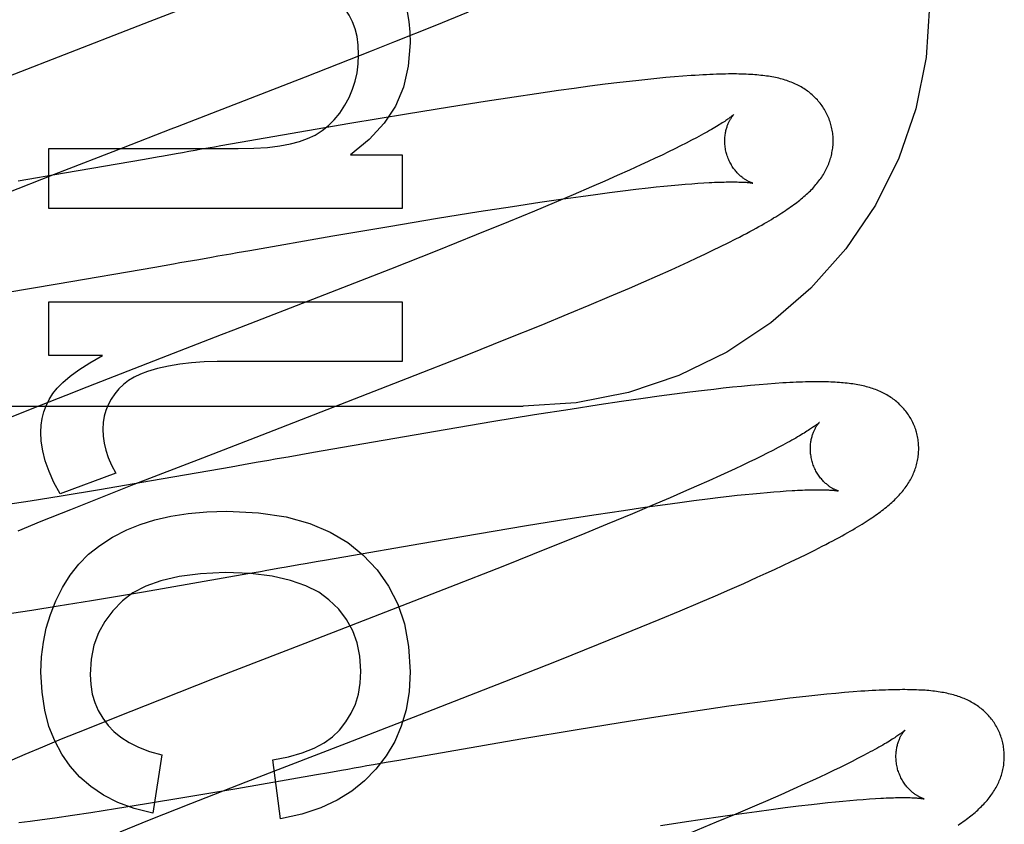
# Model space of a CAD drawing. Header units: inches. Extents: x 0 to 184, y 0 to 119.
# Tile 39 of 115: x 85.695 to 85.877, y 44.22 to 44.368. Entities that reach past the tile are written whole.
import ezdxf

# ---------------------------------------------------------------- set-up
doc = ezdxf.new("R2010")
doc.units = ezdxf.units.IN
doc.header["$LTSCALE"] = 10.121375
doc.header["$MEASUREMENT"] = 0
doc.linetypes.add('HIDDEN', pattern=[0.2, 0.1, -0.1])
doc.layers.add('DEFAULT_2', color=8, linetype='HIDDEN')

msp = doc.modelspace()

# ---------------------------------------------------------------- linework, layer by layer
at = {"layer": 'DEFAULT_2', "color": 8, "linetype": 'HIDDEN'}
for p, q in [((85.80079, 47.76579), (85.80079, 42.26528)), ((85.77207, 44.36719), (85.77822, 44.36969)), ((85.76466, 44.36421), (85.77207, 44.36719)), ((85.76032, 44.36249), (85.76466, 44.36421)), ((85.74814, 44.3577), (85.76032, 44.36249)), ((85.80791, 44.35687), (85.80615, 44.35666)), ((85.80964, 44.35706), (85.80791, 44.35687)), ((85.81133, 44.35724), (85.80964, 44.35706)), ((85.81299, 44.35741), (85.81133, 44.35724)), ((85.81462, 44.35757), (85.81299, 44.35741)), ((85.81623, 44.35771), (85.81462, 44.35757)), ((85.81781, 44.35784), (85.81623, 44.35771)), ((85.79482, 44.35518), (85.79079, 44.3546)), ((85.79776, 44.35559), (85.79482, 44.35518)), ((85.80063, 44.35597), (85.79776, 44.35559)), ((85.80343, 44.35633), (85.80063, 44.35597)), ((85.80615, 44.35666), (85.80343, 44.35633)), ((85.78131, 44.35317), (85.77471, 44.35213)), ((85.78664, 44.35399), (85.78131, 44.35317)), ((85.79079, 44.3546), (85.78664, 44.35399)), ((85.77471, 44.35213), (85.76678, 44.35083)), ((85.76678, 44.35083), (85.75631, 44.34908)), ((85.75631, 44.34908), (85.73612, 44.34559)), ((85.81938, 44.346), (85.8184, 44.34549)), ((85.8203, 44.34648), (85.81938, 44.346)), ((85.70081, 44.34447), (85.73574, 44.34447)), ((85.70081, 44.33342), (85.70081, 44.34447)), ((85.70183, 44.33974), (85.71457, 44.34469)), ((85.73612, 44.34559), (85.73255, 44.34496)), ((85.81628, 44.34442), (85.81513, 44.34386)), ((85.81737, 44.34497), (85.81628, 44.34442)), ((85.8184, 44.34549), (85.81737, 44.34497)), ((85.71843, 44.34249), (85.70371, 44.33993)), ((85.72076, 44.3429), (85.71843, 44.34249)), ((85.75643, 44.3433), (85.76601, 44.3433)), ((85.76601, 44.3433), (85.76601, 44.33342)), ((85.81269, 44.34269), (85.81138, 44.34208)), ((85.81394, 44.34328), (85.81269, 44.34269)), ((85.81513, 44.34386), (85.81394, 44.34328)), ((85.80791, 44.34048), (85.80569, 44.33949)), ((85.81003, 44.34145), (85.80791, 44.34048)), ((85.81138, 44.34208), (85.81003, 44.34145)), ((85.69283, 44.3362), (85.70183, 44.33974)), ((85.70371, 44.33993), (85.69512, 44.33847)), ((85.80569, 44.33949), (85.80337, 44.33846)), ((85.80094, 44.3374), (85.79757, 44.33595)), ((85.80337, 44.33846), (85.80094, 44.3374)), ((85.80673, 44.33668), (85.80912, 44.33697)), ((85.80912, 44.33697), (85.81141, 44.33723)), ((85.81141, 44.33723), (85.81287, 44.33739)), ((85.81287, 44.33739), (85.81429, 44.33754)), ((85.81429, 44.33754), (85.81565, 44.33767)), ((85.81565, 44.33767), (85.81696, 44.33779)), ((85.81696, 44.33779), (85.81821, 44.3379)), ((85.81821, 44.3379), (85.81942, 44.33799)), ((85.81942, 44.33799), (85.82056, 44.33808)), ((85.82056, 44.33808), (85.82164, 44.33815)), ((85.79139, 44.33457), (85.79525, 44.33514)), ((85.79757, 44.33595), (85.79405, 44.33446)), ((85.79525, 44.33514), (85.79896, 44.33566)), ((85.79896, 44.33566), (85.80164, 44.33603)), ((85.80164, 44.33603), (85.80423, 44.33637)), ((85.80423, 44.33637), (85.80673, 44.33668)), ((85.76601, 44.33342), (85.70081, 44.33342)), ((85.78013, 44.33284), (85.78638, 44.33382)), ((85.78638, 44.33382), (85.79139, 44.33457)), ((85.79405, 44.33446), (85.79038, 44.33293)), ((85.76356, 44.33012), (85.77254, 44.33161)), ((85.77254, 44.33161), (85.78013, 44.33284)), ((85.79038, 44.33293), (85.78561, 44.33096)), ((85.75317, 44.32835), (85.76356, 44.33012)), ((85.78561, 44.33096), (85.77965, 44.32854)), ((85.7379, 44.32569), (85.75317, 44.32835)), ((85.77965, 44.32854), (85.7724, 44.32564)), ((85.82614, 44.3271), (85.82753, 44.3278)), ((85.82331, 44.32571), (85.82474, 44.3264)), ((85.82474, 44.3264), (85.82614, 44.3271)), ((85.73084, 44.32446), (85.73201, 44.32466)), ((85.73554, 44.32528), (85.7379, 44.32569)), ((85.81882, 44.32358), (85.82036, 44.3243)), ((85.82036, 44.3243), (85.82186, 44.32501)), ((85.82186, 44.32501), (85.82331, 44.32571)), ((85.70236, 44.31951), (85.72035, 44.32262)), ((85.72035, 44.32262), (85.72383, 44.32323)), ((85.81562, 44.32212), (85.81724, 44.32286)), ((85.81724, 44.32286), (85.81882, 44.32358)), ((85.76273, 44.32182), (85.75167, 44.31749)), ((85.81056, 44.31988), (85.81313, 44.32101)), ((85.81313, 44.32101), (85.81562, 44.32212)), ((85.69289, 44.31792), (85.70236, 44.31951)), ((85.80427, 44.31717), (85.80791, 44.31873)), ((85.80791, 44.31873), (85.81056, 44.31988)), ((85.8005, 44.31558), (85.80427, 44.31717)), ((85.70081, 44.31623), (85.76601, 44.31623)), ((85.70081, 44.30628), (85.70081, 44.31623)), ((85.76601, 44.31623), (85.76601, 44.30518)), ((85.79662, 44.31397), (85.8005, 44.31558)), ((85.79162, 44.31192), (85.79662, 44.31397)), ((85.78542, 44.30941), (85.79162, 44.31192)), ((85.73261, 44.31011), (85.72265, 44.30626)), ((85.77797, 44.30643), (85.78542, 44.30941)), ((85.71069, 44.30628), (85.70081, 44.30628)), ((85.72265, 44.30626), (85.70668, 44.30004)), ((85.767, 44.30211), (85.77797, 44.30643)), ((85.76601, 44.30518), (85.73187, 44.30518)), ((85.82694, 44.30043), (85.82524, 44.30025)), ((85.82861, 44.3006), (85.82694, 44.30043)), ((85.83026, 44.30076), (85.82861, 44.3006)), ((85.83185, 44.3009), (85.83026, 44.30076)), ((85.83338, 44.30103), (85.83185, 44.3009)), ((85.83484, 44.30114), (85.83338, 44.30103)), ((85.81341, 44.29878), (85.81048, 44.29837)), ((85.81627, 44.29916), (85.81341, 44.29878)), ((85.81906, 44.29952), (85.81627, 44.29916)), ((85.82176, 44.29985), (85.81906, 44.29952)), ((85.82352, 44.30006), (85.82176, 44.29985)), ((85.82524, 44.30025), (85.82352, 44.30006)), ((85.31329, 44.29695), (85.78829, 44.29695)), ((85.80233, 44.29718), (85.79701, 44.29637)), ((85.80646, 44.2978), (85.80233, 44.29718)), ((85.81048, 44.29837), (85.80646, 44.2978)), ((85.69768, 44.29648), (85.692, 44.2942)), ((85.79044, 44.29533), (85.78255, 44.29404)), ((85.79701, 44.29637), (85.79044, 44.29533)), ((85.78255, 44.29404), (85.77213, 44.29229)), ((85.77213, 44.29229), (85.75321, 44.28902)), ((85.83625, 44.28977), (85.83535, 44.2893)), ((85.74729, 44.28799), (85.74493, 44.28757)), ((85.74966, 44.2884), (85.74729, 44.28799)), ((85.75321, 44.28902), (85.74966, 44.2884)), ((85.83229, 44.28774), (85.83116, 44.28718)), ((85.83336, 44.28828), (85.83229, 44.28774)), ((85.83438, 44.2888), (85.83336, 44.28828)), ((85.83535, 44.2893), (85.83438, 44.2888)), ((85.71657, 44.28254), (85.72919, 44.28745)), ((85.73674, 44.28614), (85.73442, 44.28573)), ((85.73906, 44.28655), (85.73674, 44.28614)), ((85.82874, 44.28602), (85.82745, 44.28542)), ((85.82997, 44.28661), (85.82874, 44.28602)), ((85.83116, 44.28718), (85.82997, 44.28661)), ((85.71315, 44.28461), (85.70289, 44.2808)), ((85.73442, 44.28573), (85.71975, 44.28318)), ((85.82473, 44.28416), (85.82256, 44.28318)), ((85.82611, 44.28479), (85.82473, 44.28416)), ((85.82745, 44.28542), (85.82611, 44.28479)), ((85.71975, 44.28318), (85.71014, 44.28155)), ((85.71255, 44.28096), (85.71657, 44.28254)), ((85.82256, 44.28318), (85.82029, 44.28217)), ((85.71014, 44.28155), (85.70307, 44.28037)), ((85.70484, 44.27791), (85.71255, 44.28096)), ((85.81792, 44.28113), (85.81546, 44.28006)), ((85.82029, 44.28217), (85.81792, 44.28113)), ((85.82631, 44.28034), (85.82781, 44.28051)), ((85.82781, 44.28051), (85.82927, 44.28066)), ((85.82927, 44.28066), (85.83067, 44.2808)), ((85.83067, 44.2808), (85.83202, 44.28093)), ((85.83202, 44.28093), (85.83332, 44.28105)), ((85.83332, 44.28105), (85.83456, 44.28115)), ((85.83456, 44.28115), (85.83574, 44.28124)), ((85.83574, 44.28124), (85.83686, 44.28132)), ((85.69734, 44.27945), (85.69282, 44.27874)), ((85.70307, 44.28037), (85.69734, 44.27945)), ((85.81074, 44.2783), (85.81449, 44.27883)), ((85.81546, 44.28006), (85.81204, 44.2786)), ((85.81449, 44.27883), (85.8172, 44.2792)), ((85.8172, 44.2792), (85.81982, 44.27955)), ((85.81982, 44.27955), (85.82234, 44.27987)), ((85.82234, 44.27987), (85.82476, 44.28016)), ((85.82476, 44.28016), (85.82631, 44.28034)), ((85.6994, 44.27572), (85.70484, 44.27791)), ((85.79654, 44.27615), (85.80178, 44.27697)), ((85.80178, 44.27697), (85.80684, 44.27773)), ((85.80847, 44.2771), (85.80382, 44.27517)), ((85.80684, 44.27773), (85.81074, 44.2783)), ((85.81204, 44.2786), (85.80847, 44.2771)), ((85.69511, 44.27398), (85.6994, 44.27572)), ((85.78891, 44.27492), (85.79654, 44.27615)), ((85.80382, 44.27517), (85.79897, 44.27318)), ((85.76943, 44.27164), (85.77988, 44.27342)), ((85.77988, 44.27342), (85.78891, 44.27492)), ((85.79897, 44.27318), (85.79293, 44.27074)), ((85.75524, 44.26917), (85.76943, 44.27164)), ((85.79293, 44.27074), (85.78455, 44.2674)), ((85.83923, 44.26897), (85.84068, 44.26968)), ((85.84068, 44.26968), (85.84211, 44.2704)), ((85.84211, 44.2704), (85.8435, 44.2711)), ((85.75168, 44.26855), (85.75524, 44.26917)), ((85.83625, 44.26756), (85.83775, 44.26827)), ((85.83775, 44.26827), (85.83923, 44.26897)), ((85.71824, 44.26273), (85.73753, 44.26607)), ((85.73753, 44.26607), (85.73987, 44.26648)), ((85.7434, 44.2671), (85.74458, 44.2673)), ((85.78455, 44.2674), (85.77479, 44.26356)), ((85.83152, 44.26538), (85.83314, 44.26612)), ((85.83314, 44.26612), (85.83472, 44.26684)), ((85.83472, 44.26684), (85.83625, 44.26756)), ((85.82643, 44.26312), (85.82901, 44.26426)), ((85.82901, 44.26426), (85.83152, 44.26538)), ((85.70864, 44.26112), (85.71824, 44.26273)), ((85.77479, 44.26356), (85.76815, 44.26097)), ((85.82378, 44.26197), (85.82643, 44.26312)), ((85.70254, 44.26012), (85.70864, 44.26112)), ((85.8173, 44.25921), (85.82105, 44.2608)), ((85.82105, 44.2608), (85.82378, 44.26197)), ((85.69392, 44.25878), (85.69767, 44.25935)), ((85.69767, 44.25935), (85.70254, 44.26012)), ((85.81343, 44.2576), (85.8173, 44.25921)), ((85.80843, 44.25554), (85.81343, 44.2576)), ((85.80224, 44.25303), (85.80843, 44.25554)), ((85.79478, 44.25005), (85.80224, 44.25303)), ((85.78491, 44.24615), (85.79478, 44.25005)), ((85.73164, 44.24683), (85.7212, 44.24274)), ((85.76919, 44.24003), (85.78491, 44.24615)), ((85.84763, 44.24411), (85.84602, 44.24397)), ((85.84918, 44.24424), (85.84763, 44.24411)), ((85.7212, 44.24274), (85.71326, 44.2396)), ((85.83204, 44.24237), (85.82917, 44.24198)), ((85.83483, 44.24272), (85.83204, 44.24237)), ((85.83753, 44.24306), (85.83483, 44.24272)), ((85.83929, 44.24326), (85.83753, 44.24306)), ((85.84101, 44.24346), (85.83929, 44.24326)), ((85.84271, 44.24364), (85.84101, 44.24346)), ((85.84438, 44.24381), (85.84271, 44.24364)), ((85.84602, 44.24397), (85.84438, 44.24381)), ((85.82222, 44.241), (85.81809, 44.24039)), ((85.82624, 44.24158), (85.82222, 44.241)), ((85.82917, 44.24198), (85.82624, 44.24158)), ((85.71326, 44.2396), (85.7076, 44.23733)), ((85.81277, 44.23957), (85.8062, 44.23853)), ((85.81809, 44.24039), (85.81277, 44.23957)), ((85.7076, 44.23733), (85.7031, 44.2355)), ((85.79831, 44.23724), (85.78788, 44.23549)), ((85.8062, 44.23853), (85.79831, 44.23724)), ((85.7031, 44.2355), (85.69965, 44.23407)), ((85.78788, 44.23549), (85.76777, 44.23202)), ((85.69965, 44.23407), (85.69634, 44.23269)), ((85.69634, 44.23269), (85.69395, 44.23167)), ((85.72162, 44.23261), (85.71996, 44.22187)), ((85.74354, 44.22082), (85.74212, 44.23169)), ((85.7654, 44.2316), (85.76304, 44.23119)), ((85.76777, 44.23202), (85.7654, 44.2316)), ((85.84901, 44.23141), (85.84793, 44.23087)), ((85.85004, 44.23194), (85.84901, 44.23141)), ((85.85101, 44.23244), (85.85004, 44.23194)), ((85.85193, 44.23292), (85.85101, 44.23244)), ((85.73723, 44.22764), (85.7447, 44.23055)), ((85.75481, 44.22975), (85.75248, 44.22934)), ((85.76304, 44.23119), (85.76068, 44.23077)), ((85.84559, 44.22974), (85.84435, 44.22914)), ((85.84679, 44.23031), (85.84559, 44.22974)), ((85.84793, 44.23087), (85.84679, 44.23031)), ((85.75016, 44.22893), (85.7355, 44.22638)), ((85.75248, 44.22934), (85.75016, 44.22893)), ((85.8417, 44.22791), (85.84031, 44.22727)), ((85.84305, 44.22853), (85.8417, 44.22791)), ((85.84435, 44.22914), (85.84305, 44.22853)), ((85.7355, 44.22638), (85.72589, 44.22475)), ((85.72702, 44.22365), (85.73723, 44.22764)), ((85.83812, 44.22628), (85.83584, 44.22527)), ((85.84031, 44.22727), (85.83812, 44.22628)), ((85.72589, 44.22475), (85.71881, 44.22358)), ((85.83346, 44.22422), (85.83098, 44.22315)), ((85.83584, 44.22527), (85.83346, 44.22422)), ((85.8473, 44.22409), (85.84861, 44.22421)), ((85.84861, 44.22421), (85.84987, 44.22432)), ((85.84987, 44.22432), (85.85107, 44.22442)), ((85.85107, 44.22442), (85.85222, 44.2245)), ((85.85222, 44.2245), (85.85331, 44.22457)), ((85.71308, 44.22265), (85.70857, 44.22195)), ((85.71881, 44.22358), (85.71308, 44.22265)), ((85.71936, 44.22061), (85.72702, 44.22365)), ((85.83098, 44.22315), (85.82754, 44.22169)), ((85.83143, 44.2222), (85.8341, 44.22256)), ((85.8341, 44.22256), (85.83667, 44.22289)), ((85.83667, 44.22289), (85.83914, 44.2232)), ((85.83914, 44.2232), (85.84152, 44.22348)), ((85.84152, 44.22348), (85.84304, 44.22365)), ((85.84304, 44.22365), (85.84451, 44.22381)), ((85.84451, 44.22381), (85.84593, 44.22396)), ((85.84593, 44.22396), (85.8473, 44.22409)), ((85.69957, 44.22063), (85.69736, 44.22033)), ((85.70188, 44.22095), (85.69957, 44.22063)), ((85.70514, 44.22143), (85.70188, 44.22095)), ((85.70857, 44.22195), (85.70514, 44.22143)), ((85.71396, 44.21843), (85.71936, 44.22061)), ((85.81889, 44.22038), (85.82389, 44.22113)), ((85.82389, 44.22113), (85.82773, 44.22169)), ((85.82754, 44.22169), (85.82395, 44.22018)), ((85.82773, 44.22169), (85.83143, 44.2222)), ((85.69736, 44.22033), (85.69526, 44.22006)), ((85.81369, 44.21957), (85.81889, 44.22038)), ((85.82395, 44.22018), (85.81928, 44.21824))]:
    msp.add_line(p, q, dxfattribs=at)
for points in [[(85.73511, 44.37399), (85.71944, 44.36791), (85.71832, 44.36748), (85.7172, 44.36705), (85.71609, 44.36662), (85.69336, 44.3578)], [(85.76527, 44.37479), (85.76593, 44.37317), (85.76647, 44.37148), (85.7669, 44.36972), (85.76722, 44.3679), (85.76741, 44.36598), (85.76748, 44.36399)], [(85.75796, 44.36178), (85.75788, 44.36353), (85.75766, 44.36513), (85.7573, 44.36657), (85.75682, 44.36788), (85.75623, 44.36907), (85.75552, 44.37014)], [(85.86329, 44.37089), (85.86265, 44.36128), (85.86075, 44.35182), (85.85762, 44.34269), (85.8533, 44.33402), (85.84787, 44.32598), (85.84142, 44.3187), (85.83404, 44.3123), (85.82588, 44.30691), (85.81706, 44.30261), (85.80775, 44.29949), (85.79811, 44.29759), (85.78829, 44.29695)], [(85.76748, 44.36399), (85.76713, 44.3597), (85.76622, 44.35579), (85.76477, 44.35233), (85.7627, 44.34916), (85.7599, 44.34613), (85.75643, 44.3433)], [(85.75543, 44.35246), (85.75622, 44.35393), (85.75685, 44.35543), (85.75734, 44.35693), (85.75768, 44.35847), (85.75789, 44.36009), (85.75796, 44.36178)], [(85.71457, 44.34469), (85.72339, 44.34811), (85.72451, 44.34854), (85.72562, 44.34897), (85.72674, 44.3494), (85.74814, 44.3577)], [(85.84511, 44.34892), (85.84504, 44.34915), (85.84496, 44.34942), (85.84487, 44.34968), (85.84477, 44.34994), (85.84467, 44.3502), (85.84456, 44.35046), (85.84444, 44.35071), (85.84432, 44.35097), (85.84419, 44.35121), (85.84405, 44.35146), (85.84391, 44.3517), (85.84376, 44.35193), (85.84361, 44.35216), (85.84346, 44.35239), (85.84329, 44.35261), (85.84313, 44.35283), (85.84295, 44.35305), (85.84278, 44.35325), (85.8426, 44.35346), (85.84241, 44.35366), (85.84222, 44.35385), (85.84203, 44.35404), (85.84183, 44.35423), (85.84163, 44.35441), (85.84142, 44.35458), (85.84121, 44.35475), (85.841, 44.35492), (85.84078, 44.35508), (85.84056, 44.35524), (85.84033, 44.35539), (85.8401, 44.35555), (85.83986, 44.35569), (85.83961, 44.35584), (85.83937, 44.35598), (85.83911, 44.35611), (85.83886, 44.35624), (85.8386, 44.35636), (85.83833, 44.35648), (85.83807, 44.3566), (85.8378, 44.35671), (85.83752, 44.35682), (85.83724, 44.35692), (85.83696, 44.35701), (85.83667, 44.35711), (85.83638, 44.3572), (85.83608, 44.35728), (85.83579, 44.35736), (85.83548, 44.35744), (85.83518, 44.35751), (85.83487, 44.35758), (85.83455, 44.35764), (85.83423, 44.3577), (85.83391, 44.35776), (85.83358, 44.35781), (85.83324, 44.35786), (85.8329, 44.35791), (85.83255, 44.35795), (85.8322, 44.35799), (85.83183, 44.35803), (85.83146, 44.35806), (85.83108, 44.35809), (85.83069, 44.35812), (85.83029, 44.35815), (85.82989, 44.35817), (85.82947, 44.35819), (85.82903, 44.35821), (85.82859, 44.35822), (85.82814, 44.35823), (85.82767, 44.35824), (85.82718, 44.35824), (85.82669, 44.35824), (85.82618, 44.35824), (85.82565, 44.35823), (85.82511, 44.35822), (85.82455, 44.35821), (85.82397, 44.35819), (85.82337, 44.35817), (85.82276, 44.35814), (85.82212, 44.35811), (85.82146, 44.35808), (85.82077, 44.35804), (85.82007, 44.35799), (85.81934, 44.35795), (85.81781, 44.35784)], [(85.74851, 44.34631), (85.74992, 44.34698), (85.75121, 44.34779), (85.75239, 44.34871), (85.75347, 44.34978), (85.75449, 44.35103), (85.75543, 44.35246)], [(85.82718, 44.35076), (85.82718, 44.35076), (85.82717, 44.35075), (85.82716, 44.35073), (85.82713, 44.35071), (85.8271, 44.35068), (85.82706, 44.35065), (85.82701, 44.3506), (85.82695, 44.35055), (85.82688, 44.35049), (85.82679, 44.35043), (85.8267, 44.35035), (85.82659, 44.35027), (85.82648, 44.35019), (85.82635, 44.35009), (85.82621, 44.34999), (85.82605, 44.34988), (85.82588, 44.34976), (85.8257, 44.34964), (85.8255, 44.3495), (85.82528, 44.34936), (85.82506, 44.34922), (85.82481, 44.34906), (85.82456, 44.3489), (85.82429, 44.34873), (85.824, 44.34856), (85.8237, 44.34838), (85.82338, 44.34819), (85.82305, 44.348), (85.8227, 44.3478), (85.82234, 44.34759), (85.82196, 44.34738), (85.82157, 44.34717), (85.82116, 44.34694), (85.82074, 44.34671), (85.8203, 44.34648)], [(85.82584, 44.34356), (85.82579, 44.34377), (85.82573, 44.34402), (85.82568, 44.34426), (85.82564, 44.3445), (85.8256, 44.34474), (85.82557, 44.34499), (85.82555, 44.34523), (85.82553, 44.34546), (85.82553, 44.3457), (85.82552, 44.34593), (85.82553, 44.34616), (85.82554, 44.34638), (85.82555, 44.3466), (85.82557, 44.34682), (85.8256, 44.34703), (85.82563, 44.34723), (85.82566, 44.34743), (85.8257, 44.34762), (85.82574, 44.34781), (85.82579, 44.34799), (85.82584, 44.34816), (85.82588, 44.34833), (85.82594, 44.34849), (85.82599, 44.34865), (85.82604, 44.3488), (85.8261, 44.34895), (85.82616, 44.34908), (85.82622, 44.34922), (85.82627, 44.34935), (85.82633, 44.34947), (85.82639, 44.34958), (85.82645, 44.34969), (85.82651, 44.3498), (85.82656, 44.3499), (85.82662, 44.34999), (85.82668, 44.35008), (85.82673, 44.35017), (85.82678, 44.35025), (85.82683, 44.35032), (85.82688, 44.35039), (85.82693, 44.35045), (85.82697, 44.35051), (85.82701, 44.35056), (85.82705, 44.3506), (85.82708, 44.35064), (85.82711, 44.35068), (85.82714, 44.35071), (85.82716, 44.35073), (85.82717, 44.35075), (85.82718, 44.35076), (85.82718, 44.35076)], [(85.84013, 44.33561), (85.84038, 44.33583), (85.84062, 44.33605), (85.84085, 44.33626), (85.84108, 44.33648), (85.84131, 44.3367), (85.84152, 44.33692), (85.84174, 44.33714), (85.84194, 44.33737), (85.84215, 44.33759), (85.84234, 44.33782), (85.84253, 44.33805), (85.84272, 44.33828), (85.8429, 44.33851), (85.84307, 44.33875), (85.84324, 44.33898), (85.8434, 44.33922), (85.84356, 44.33946), (85.84371, 44.3397), (85.84385, 44.33995), (85.84399, 44.34019), (85.84413, 44.34044), (85.84425, 44.34069), (85.84438, 44.34094), (85.84449, 44.34119), (85.8446, 44.34144), (85.8447, 44.34169), (85.84479, 44.34194), (85.84488, 44.34219), (85.84497, 44.34245), (85.84505, 44.3427), (85.84512, 44.34296), (85.84519, 44.34323), (85.84525, 44.34349), (85.8453, 44.34375), (85.84535, 44.34402), (85.8454, 44.34429), (85.84543, 44.34456), (85.84546, 44.34483), (85.84549, 44.34511), (85.8455, 44.34538), (85.84551, 44.34566), (85.84552, 44.34593), (85.84551, 44.34621), (85.8455, 44.34649), (85.84549, 44.34676), (85.84546, 44.34704), (85.84543, 44.34732), (85.84539, 44.34759), (85.84535, 44.34787), (85.8453, 44.34814), (85.84524, 44.34842), (85.84517, 44.34869), (85.84511, 44.34892)], [(85.73574, 44.34447), (85.7386, 44.34453), (85.74116, 44.3447), (85.7434, 44.34497), (85.74536, 44.34534), (85.74706, 44.34578), (85.74851, 44.34631)], [(85.72899, 44.34434), (85.72781, 44.34413), (85.72662, 44.34392), (85.72545, 44.34372), (85.72427, 44.34351)], [(85.73255, 44.34496), (85.73136, 44.34475), (85.72899, 44.34434)], [(85.72427, 44.34351), (85.72193, 44.3431), (85.72076, 44.3429)], [(85.83069, 44.33809), (85.8307, 44.33809), (85.83071, 44.33809), (85.8307, 44.33809), (85.83068, 44.3381), (85.83066, 44.3381), (85.83063, 44.33811), (85.83059, 44.33813), (85.83054, 44.33814), (85.83049, 44.33816), (85.83044, 44.33818), (85.83037, 44.3382), (85.83031, 44.33823), (85.83023, 44.33826), (85.83016, 44.3383), (85.83007, 44.33833), (85.82999, 44.33837), (85.8299, 44.33842), (85.8298, 44.33847), (85.82971, 44.33852), (85.82961, 44.33858), (85.8295, 44.33864), (85.8294, 44.3387), (85.82929, 44.33877), (85.82917, 44.33885), (85.82906, 44.33893), (85.82894, 44.33901), (85.82882, 44.3391), (85.8287, 44.3392), (85.82857, 44.3393), (85.82845, 44.3394), (85.82832, 44.33952), (85.82819, 44.33964), (85.82806, 44.33976), (85.82793, 44.33989), (85.8278, 44.34003), (85.82767, 44.34018), (85.82754, 44.34033), (85.82741, 44.34049), (85.82728, 44.34065), (85.82715, 44.34083), (85.82703, 44.34101), (85.8269, 44.34119), (85.82678, 44.34139), (85.82667, 44.34158), (85.82655, 44.34179), (85.82644, 44.342), (85.82634, 44.34221), (85.82624, 44.34243), (85.82615, 44.34266), (85.82606, 44.34289), (85.82598, 44.34312), (85.8259, 44.34336), (85.82584, 44.34356)], [(85.82164, 44.33815), (85.82267, 44.33821), (85.82316, 44.33823), (85.82363, 44.33825), (85.82409, 44.33827), (85.82454, 44.33829), (85.82496, 44.3383), (85.82538, 44.33831), (85.82577, 44.33832), (85.82615, 44.33833), (85.82652, 44.33833), (85.82687, 44.33833), (85.8272, 44.33833), (85.82751, 44.33833), (85.82781, 44.33832), (85.8281, 44.33831), (85.82837, 44.33831), (85.82862, 44.3383), (85.82886, 44.33828), (85.82908, 44.33827), (85.82928, 44.33826), (85.82947, 44.33825), (85.82964, 44.33823), (85.8298, 44.33822), (85.82994, 44.3382), (85.83007, 44.33819), (85.83018, 44.33818), (85.83028, 44.33816), (85.83037, 44.33815), (85.83045, 44.33814), (85.83052, 44.33813), (85.83057, 44.33812), (85.83062, 44.33811), (85.83065, 44.3381), (85.83068, 44.3381), (85.83069, 44.33809)], [(85.82753, 44.3278), (85.82821, 44.32815), (85.82888, 44.3285), (85.82952, 44.32884), (85.83014, 44.32917), (85.83073, 44.32949), (85.83129, 44.32979), (85.83182, 44.33009), (85.83233, 44.33037), (85.83281, 44.33065), (85.83327, 44.33092), (85.83371, 44.33117), (85.83414, 44.33142), (85.83454, 44.33167), (85.83493, 44.33191), (85.83531, 44.33214), (85.83568, 44.33238), (85.83603, 44.3326), (85.83638, 44.33283), (85.83671, 44.33305), (85.83704, 44.33327), (85.83736, 44.33349), (85.83767, 44.3337), (85.83797, 44.33392), (85.83826, 44.33413), (85.83854, 44.33434), (85.83882, 44.33455), (85.8391, 44.33476), (85.83936, 44.33498), (85.83962, 44.33519), (85.83988, 44.3354), (85.84013, 44.33561)], [(85.72732, 44.32384), (85.72849, 44.32404), (85.73084, 44.32446)], [(85.73201, 44.32466), (85.73436, 44.32507), (85.73554, 44.32528)], [(85.7724, 44.32564), (85.76382, 44.32224), (85.76273, 44.32182)], [(85.72383, 44.32323), (85.72499, 44.32343), (85.72732, 44.32384)], [(85.75167, 44.31749), (85.73485, 44.31098), (85.73261, 44.31011)], [(85.70154, 44.29928), (85.70232, 44.30028), (85.70338, 44.30134), (85.70471, 44.30246), (85.70636, 44.30366), (85.70836, 44.30493), (85.71069, 44.30628)], [(85.73187, 44.30518), (85.72944, 44.30511), (85.72713, 44.30495), (85.72494, 44.30469), (85.72285, 44.30432), (85.72086, 44.30388), (85.71898, 44.30334)], [(85.71898, 44.30334), (85.7177, 44.30287), (85.71654, 44.30232), (85.71551, 44.30169), (85.71458, 44.30097), (85.71373, 44.30015), (85.71295, 44.29923)], [(85.72919, 44.28745), (85.73904, 44.29126), (85.74015, 44.29169), (85.74126, 44.29212), (85.74238, 44.29255), (85.767, 44.30211)], [(85.8609, 44.29213), (85.86084, 44.29236), (85.86075, 44.29262), (85.86066, 44.29289), (85.86056, 44.29315), (85.86046, 44.29341), (85.86035, 44.29366), (85.86023, 44.29392), (85.86011, 44.29417), (85.85998, 44.29441), (85.85985, 44.29465), (85.85971, 44.29489), (85.85956, 44.29513), (85.85941, 44.29536), (85.85926, 44.29559), (85.85909, 44.29581), (85.85893, 44.29602), (85.85876, 44.29624), (85.85858, 44.29645), (85.8584, 44.29665), (85.85822, 44.29685), (85.85803, 44.29704), (85.85784, 44.29723), (85.85764, 44.29742), (85.85744, 44.2976), (85.85724, 44.29777), (85.85703, 44.29794), (85.85682, 44.29811), (85.8566, 44.29827), (85.85638, 44.29843), (85.85615, 44.29858), (85.85592, 44.29873), (85.85568, 44.29888), (85.85544, 44.29902), (85.85519, 44.29916), (85.85494, 44.2993), (85.85469, 44.29943), (85.85443, 44.29955), (85.85417, 44.29967), (85.8539, 44.29979), (85.85364, 44.2999), (85.85336, 44.3), (85.85309, 44.30011), (85.8528, 44.3002), (85.85252, 44.3003), (85.85223, 44.30039), (85.85194, 44.30047), (85.85164, 44.30055), (85.85134, 44.30063), (85.85103, 44.3007), (85.85073, 44.30077), (85.85041, 44.30083), (85.8501, 44.30089), (85.84978, 44.30095), (85.84945, 44.30101), (85.84912, 44.30106), (85.84879, 44.3011), (85.84845, 44.30115), (85.8481, 44.30119), (85.84775, 44.30122), (85.84739, 44.30126), (85.84703, 44.30129), (85.84666, 44.30132), (85.84628, 44.30134), (85.84589, 44.30137), (85.84549, 44.30139), (85.84509, 44.3014), (85.84467, 44.30142), (85.84425, 44.30143), (85.84381, 44.30144), (85.84337, 44.30144), (85.84291, 44.30145), (85.84244, 44.30145), (85.84195, 44.30144), (85.84145, 44.30144), (85.84094, 44.30143), (85.84041, 44.30142), (85.83986, 44.3014), (85.8393, 44.30138), (85.83872, 44.30136), (85.83812, 44.30133), (85.8375, 44.3013), (85.83686, 44.30126), (85.83621, 44.30123), (85.83484, 44.30114)], [(85.70668, 44.30004), (85.70566, 44.29963), (85.69768, 44.29648)], [(85.69933, 44.29216), (85.6994, 44.29345), (85.69958, 44.2947), (85.69989, 44.29589), (85.70031, 44.29704), (85.70086, 44.29818), (85.70154, 44.29928)], [(85.71295, 44.29923), (85.71227, 44.29823), (85.71172, 44.29721), (85.7113, 44.29617), (85.711, 44.29509), (85.71082, 44.29393), (85.71075, 44.29271)], [(85.84297, 44.29397), (85.84297, 44.29396), (85.84295, 44.29395), (85.84293, 44.29392), (85.8429, 44.2939), (85.84286, 44.29386), (85.84281, 44.29382), (85.84275, 44.29377), (85.84268, 44.29372), (85.8426, 44.29365), (85.84251, 44.29358), (85.84241, 44.2935), (85.8423, 44.29342), (85.84218, 44.29333), (85.84204, 44.29323), (85.84189, 44.29312), (85.84172, 44.29301), (85.84154, 44.29288), (85.84135, 44.29275), (85.84114, 44.29262), (85.84092, 44.29247), (85.84069, 44.29232), (85.84043, 44.29216), (85.84017, 44.292), (85.83989, 44.29183), (85.83959, 44.29165), (85.83928, 44.29147), (85.83895, 44.29128), (85.83861, 44.29108), (85.83826, 44.29088), (85.83789, 44.29067), (85.8375, 44.29045), (85.8371, 44.29023), (85.83668, 44.29001), (85.83625, 44.28977)], [(85.84163, 44.28677), (85.84158, 44.28698), (85.84152, 44.28722), (85.84147, 44.28747), (85.84143, 44.28771), (85.84139, 44.28795), (85.84136, 44.28819), (85.84134, 44.28843), (85.84132, 44.28867), (85.84132, 44.2889), (85.84131, 44.28913), (85.84132, 44.28936), (85.84133, 44.28958), (85.84134, 44.2898), (85.84136, 44.29002), (85.84139, 44.29023), (85.84142, 44.29043), (85.84145, 44.29063), (85.84149, 44.29082), (85.84153, 44.29101), (85.84158, 44.29119), (85.84162, 44.29136), (85.84167, 44.29153), (85.84172, 44.29169), (85.84178, 44.29185), (85.84183, 44.292), (85.84189, 44.29214), (85.84194, 44.29228), (85.842, 44.29241), (85.84206, 44.29254), (85.84212, 44.29266), (85.84218, 44.29278), (85.84223, 44.29289), (85.84229, 44.293), (85.84235, 44.2931), (85.8424, 44.29319), (85.84246, 44.29328), (85.84251, 44.29337), (85.84257, 44.29345), (85.84262, 44.29352), (85.84267, 44.29359), (85.84271, 44.29365), (85.84276, 44.29371), (85.8428, 44.29376), (85.84283, 44.29381), (85.84287, 44.29385), (85.8429, 44.29388), (85.84292, 44.29391), (85.84294, 44.29393), (85.84296, 44.29395), (85.84297, 44.29396), (85.84298, 44.29397)], [(85.70289, 44.2808), (85.70174, 44.2829), (85.70083, 44.28492), (85.70015, 44.28685), (85.69969, 44.2887), (85.69941, 44.29047), (85.69933, 44.29216)], [(85.71075, 44.29271), (85.71081, 44.29144), (85.71099, 44.29014), (85.7113, 44.28882), (85.71176, 44.28746), (85.71238, 44.28606), (85.71315, 44.28461)], [(85.85586, 44.27877), (85.85611, 44.27899), (85.85635, 44.27921), (85.85659, 44.27942), (85.85682, 44.27964), (85.85705, 44.27986), (85.85727, 44.28008), (85.85748, 44.28031), (85.85769, 44.28053), (85.8579, 44.28076), (85.85809, 44.28098), (85.85829, 44.28121), (85.85847, 44.28144), (85.85865, 44.28168), (85.85883, 44.28191), (85.859, 44.28215), (85.85916, 44.28239), (85.85932, 44.28263), (85.85947, 44.28287), (85.85962, 44.28312), (85.85976, 44.28336), (85.8599, 44.28361), (85.86003, 44.28386), (85.86015, 44.28411), (85.86027, 44.28436), (85.86037, 44.28461), (85.86048, 44.28487), (85.86057, 44.28512), (85.86067, 44.28537), (85.86075, 44.28563), (85.86083, 44.28589), (85.8609, 44.28615), (85.86097, 44.28641), (85.86103, 44.28667), (85.86109, 44.28694), (85.86114, 44.28721), (85.86118, 44.28748), (85.86122, 44.28775), (85.86125, 44.28802), (85.86128, 44.2883), (85.86129, 44.28857), (85.8613, 44.28885), (85.86131, 44.28913), (85.8613, 44.28941), (85.86129, 44.28968), (85.86128, 44.28996), (85.86125, 44.29024), (85.86122, 44.29052), (85.86118, 44.2908), (85.86114, 44.29107), (85.86109, 44.29135), (85.86103, 44.29162), (85.86096, 44.2919), (85.8609, 44.29213)], [(85.74493, 44.28757), (85.74375, 44.28737), (85.74258, 44.28716), (85.7414, 44.28696), (85.74023, 44.28675), (85.73906, 44.28655)], [(85.84647, 44.28131), (85.84648, 44.2813), (85.84649, 44.2813), (85.8465, 44.2813), (85.84649, 44.2813), (85.84648, 44.2813), (85.84646, 44.28131), (85.84643, 44.28132), (85.84639, 44.28133), (85.84635, 44.28134), (85.8463, 44.28136), (85.84625, 44.28138), (85.84619, 44.28141), (85.84612, 44.28143), (85.84605, 44.28146), (85.84597, 44.28149), (85.84589, 44.28153), (85.8458, 44.28157), (85.84571, 44.28162), (85.84562, 44.28166), (85.84552, 44.28172), (85.84542, 44.28177), (85.84532, 44.28183), (85.84521, 44.2819), (85.8451, 44.28197), (85.84499, 44.28204), (85.84487, 44.28212), (85.84475, 44.2822), (85.84463, 44.28229), (85.84451, 44.28239), (85.84439, 44.28249), (85.84426, 44.2826), (85.84413, 44.28271), (85.844, 44.28283), (85.84387, 44.28295), (85.84374, 44.28308), (85.84361, 44.28322), (85.84348, 44.28337), (85.84334, 44.28352), (85.84321, 44.28368), (85.84308, 44.28385), (85.84295, 44.28402), (85.84283, 44.2842), (85.8427, 44.28439), (85.84258, 44.28458), (85.84246, 44.28478), (85.84235, 44.28499), (85.84224, 44.2852), (85.84213, 44.28541), (85.84203, 44.28564), (85.84194, 44.28586), (85.84185, 44.28609), (85.84177, 44.28633), (85.84169, 44.28656), (85.84163, 44.28677)], [(85.83686, 44.28132), (85.83793, 44.28139), (85.83844, 44.28141), (85.83893, 44.28144), (85.83941, 44.28146), (85.83988, 44.28148), (85.84032, 44.2815), (85.84075, 44.28151), (85.84117, 44.28152), (85.84157, 44.28153), (85.84195, 44.28153), (85.84232, 44.28154), (85.84267, 44.28154), (85.843, 44.28154), (85.84332, 44.28153), (85.84362, 44.28153), (85.8439, 44.28152), (85.84417, 44.28151), (85.84442, 44.2815), (85.84466, 44.28149), (85.84487, 44.28148), (85.84508, 44.28147), (85.84527, 44.28145), (85.84544, 44.28144), (85.8456, 44.28143), (85.84574, 44.28141), (85.84587, 44.2814), (85.84599, 44.28138), (85.84609, 44.28137), (85.84618, 44.28136), (85.84626, 44.28134), (85.84633, 44.28133), (85.84638, 44.28132), (85.84643, 44.28131), (85.84646, 44.28131), (85.84647, 44.28131)], [(85.8435, 44.2711), (85.84417, 44.27144), (85.84481, 44.27178), (85.84544, 44.27211), (85.84603, 44.27243), (85.84661, 44.27274), (85.84716, 44.27305), (85.84769, 44.27334), (85.8482, 44.27363), (85.84868, 44.2739), (85.84915, 44.27417), (85.8496, 44.27444), (85.85003, 44.2747), (85.85045, 44.27495), (85.85086, 44.2752), (85.85125, 44.27544), (85.85162, 44.27568), (85.85199, 44.27592), (85.85234, 44.27615), (85.85268, 44.27638), (85.85301, 44.2766), (85.85333, 44.27683), (85.85364, 44.27705), (85.85395, 44.27727), (85.85424, 44.27748), (85.85453, 44.2777), (85.85481, 44.27791), (85.85508, 44.27813), (85.85535, 44.27834), (85.85561, 44.27856), (85.85586, 44.27877)], [(85.71517, 44.27411), (85.71766, 44.27511), (85.72038, 44.27596), (85.72333, 44.27665), (85.72651, 44.27717), (85.72995, 44.27749), (85.73365, 44.27761)], [(85.73365, 44.27761), (85.73948, 44.27729), (85.74459, 44.27653), (85.74896, 44.27531), (85.75271, 44.2737), (85.75599, 44.27178), (85.75876, 44.26951)], [(85.70332, 44.26349), (85.70473, 44.26575), (85.70634, 44.26779), (85.70814, 44.26963), (85.71019, 44.27127), (85.71254, 44.27277), (85.71517, 44.27411)], [(85.74458, 44.2673), (85.74694, 44.26772), (85.74812, 44.26793)], [(85.74812, 44.26793), (85.75049, 44.26834), (85.75168, 44.26855)], [(85.75876, 44.26951), (85.76135, 44.26676), (85.76349, 44.26372), (85.76517, 44.26043), (85.7664, 44.25677), (85.76717, 44.2526), (85.76748, 44.24796)], [(85.73335, 44.26625), (85.72879, 44.26605), (85.72482, 44.26556), (85.72148, 44.26476), (85.71867, 44.26372), (85.71631, 44.26249), (85.71442, 44.26105)], [(85.75247, 44.26125), (85.7506, 44.26263), (85.74823, 44.26381), (85.7454, 44.26482), (85.74202, 44.26559), (85.73799, 44.26606), (85.73335, 44.26625)], [(85.73987, 44.26648), (85.74105, 44.26669), (85.7434, 44.2671)], [(85.69933, 44.2479), (85.69945, 44.2507), (85.69979, 44.25341), (85.70033, 44.256), (85.7011, 44.25852), (85.7021, 44.26103), (85.70332, 44.26349)], [(85.71442, 44.26105), (85.71259, 44.25922), (85.7111, 44.25724), (85.70995, 44.25514), (85.70913, 44.25285), (85.70862, 44.25028), (85.70842, 44.24747)], [(85.76815, 44.26097), (85.75027, 44.25404), (85.74915, 44.25361), (85.74804, 44.25318), (85.73164, 44.24683)], [(85.75839, 44.24808), (85.7582, 44.25082), (85.75769, 44.25331), (85.75688, 44.25553), (85.75575, 44.25757), (85.75428, 44.25948), (85.75247, 44.26125)], [(85.70475, 44.23054), (85.70319, 44.23274), (85.70189, 44.2352), (85.70082, 44.23787), (85.70003, 44.24085), (85.69954, 44.2442), (85.69933, 44.2479)], [(85.7544, 44.23721), (85.7556, 44.2387), (85.75659, 44.24029), (85.75736, 44.24199), (85.75792, 44.24383), (85.75826, 44.24586), (85.75839, 44.24808)], [(85.76748, 44.24796), (85.76727, 44.2443), (85.76672, 44.24094), (85.76583, 44.2379), (85.76461, 44.23511), (85.76305, 44.23245), (85.76116, 44.22997)], [(85.70842, 44.24747), (85.70853, 44.24559), (85.70882, 44.24384), (85.70928, 44.24226), (85.70992, 44.24078), (85.71074, 44.23939), (85.71174, 44.23807)], [(85.87669, 44.23534), (85.87663, 44.23556), (85.87654, 44.23583), (85.87645, 44.2361), (85.87635, 44.23636), (85.87625, 44.23662), (85.87614, 44.23687), (85.87602, 44.23713), (85.8759, 44.23737), (85.87577, 44.23762), (85.87564, 44.23786), (85.8755, 44.2381), (85.87535, 44.23834), (85.8752, 44.23857), (85.87505, 44.23879), (85.87489, 44.23902), (85.87472, 44.23923), (85.87455, 44.23945), (85.87437, 44.23966), (85.87419, 44.23986), (85.87401, 44.24006), (85.87382, 44.24025), (85.87363, 44.24044), (85.87343, 44.24063), (85.87323, 44.24081), (85.87303, 44.24098), (85.87282, 44.24115), (85.87261, 44.24132), (85.87239, 44.24148), (85.87217, 44.24164), (85.87194, 44.24179), (85.87171, 44.24194), (85.87147, 44.24209), (85.87123, 44.24223), (85.87098, 44.24237), (85.87073, 44.24251), (85.87048, 44.24264), (85.87022, 44.24276), (85.86996, 44.24288), (85.86969, 44.243), (85.86942, 44.24311), (85.86915, 44.24321), (85.86887, 44.24332), (85.86859, 44.24341), (85.86831, 44.24351), (85.86802, 44.2436), (85.86772, 44.24368), (85.86743, 44.24376), (85.86713, 44.24384), (85.86682, 44.24391), (85.86651, 44.24398), (85.8662, 44.24404), (85.86588, 44.24411), (85.86556, 44.24416), (85.86524, 44.24422), (85.86491, 44.24427), (85.86457, 44.24431), (85.86424, 44.24436), (85.86389, 44.2444), (85.86355, 44.24443), (85.86319, 44.24447), (85.86283, 44.2445), (85.86247, 44.24453), (85.86209, 44.24455), (85.86171, 44.24457), (85.86132, 44.24459), (85.86092, 44.24461), (85.86051, 44.24463), (85.8601, 44.24464), (85.85967, 44.24465), (85.85923, 44.24465), (85.85877, 44.24466), (85.85831, 44.24466), (85.85783, 44.24465), (85.85734, 44.24465), (85.85683, 44.24464), (85.8563, 44.24463), (85.85575, 44.24461), (85.85519, 44.24459), (85.8546, 44.24457), (85.85399, 44.24454), (85.85337, 44.24451), (85.85272, 44.24448), (85.85205, 44.24444), (85.85136, 44.24439), (85.85065, 44.24435), (85.84918, 44.24424)], [(85.7447, 44.23055), (85.75571, 44.23481), (85.75682, 44.23524), (85.75794, 44.23567), (85.76919, 44.24003)], [(85.71174, 44.23807), (85.71281, 44.23694), (85.7141, 44.23589), (85.7156, 44.23492), (85.71734, 44.23404), (85.71935, 44.23327), (85.72162, 44.23261)], [(85.74212, 44.23169), (85.74502, 44.23225), (85.74757, 44.23297), (85.74973, 44.23385), (85.75158, 44.23487), (85.75314, 44.23598), (85.7544, 44.23721)], [(85.85876, 44.23718), (85.85876, 44.23717), (85.85874, 44.23715), (85.85872, 44.23713), (85.85868, 44.2371), (85.85864, 44.23707), (85.85859, 44.23702), (85.85853, 44.23697), (85.85846, 44.23692), (85.85838, 44.23685), (85.85829, 44.23678), (85.85818, 44.2367), (85.85807, 44.23661), (85.85794, 44.23652), (85.8578, 44.23642), (85.85764, 44.23631), (85.85748, 44.23619), (85.85729, 44.23607), (85.8571, 44.23593), (85.85689, 44.23579), (85.85666, 44.23565), (85.85642, 44.23549), (85.85616, 44.23533), (85.85589, 44.23517), (85.85561, 44.23499), (85.85531, 44.23481), (85.85499, 44.23463), (85.85466, 44.23444), (85.85432, 44.23424), (85.85396, 44.23403), (85.85358, 44.23382), (85.85319, 44.23361), (85.85278, 44.23338), (85.85236, 44.23316), (85.85193, 44.23292)], [(85.85742, 44.22998), (85.85737, 44.23019), (85.85731, 44.23043), (85.85726, 44.23068), (85.85722, 44.23092), (85.85718, 44.23116), (85.85715, 44.2314), (85.85713, 44.23164), (85.85712, 44.23188), (85.85711, 44.23211), (85.85711, 44.23234), (85.85711, 44.23257), (85.85712, 44.2328), (85.85713, 44.23302), (85.85716, 44.23323), (85.85718, 44.23344), (85.85721, 44.23364), (85.85724, 44.23384), (85.85728, 44.23404), (85.85732, 44.23422), (85.85737, 44.2344), (85.85742, 44.23458), (85.85746, 44.23475), (85.85752, 44.23491), (85.85757, 44.23506), (85.85762, 44.23521), (85.85768, 44.23536), (85.85774, 44.2355), (85.85779, 44.23563), (85.85785, 44.23576), (85.85791, 44.23588), (85.85797, 44.236), (85.85803, 44.23611), (85.85809, 44.23621), (85.85814, 44.23631), (85.8582, 44.23641), (85.85825, 44.2365), (85.85831, 44.23658), (85.85836, 44.23666), (85.85841, 44.23673), (85.85846, 44.2368), (85.85851, 44.23687), (85.85855, 44.23692), (85.85859, 44.23697), (85.85863, 44.23702), (85.85866, 44.23706), (85.85869, 44.23709), (85.85872, 44.23712), (85.85874, 44.23715), (85.85875, 44.23716), (85.85876, 44.23717), (85.85877, 44.23718)], [(85.8717, 44.22202), (85.87194, 44.22224), (85.87219, 44.22245), (85.87242, 44.22267), (85.87265, 44.22289), (85.87287, 44.22311), (85.87309, 44.22333), (85.87331, 44.22355), (85.87351, 44.22377), (85.87372, 44.224), (85.87391, 44.22423), (85.8741, 44.22446), (85.87429, 44.22469), (85.87447, 44.22492), (85.87464, 44.22515), (85.87481, 44.22539), (85.87497, 44.22563), (85.87513, 44.22587), (85.87528, 44.22611), (85.87543, 44.22635), (85.87557, 44.2266), (85.8757, 44.22685), (85.87583, 44.2271), (85.87595, 44.22735), (85.87607, 44.2276), (85.87618, 44.22785), (85.87628, 44.2281), (85.87637, 44.22835), (85.87646, 44.2286), (85.87655, 44.22886), (85.87663, 44.22912), (85.8767, 44.22938), (85.87677, 44.22964), (85.87683, 44.2299), (85.87688, 44.23017), (85.87693, 44.23043), (85.87698, 44.2307), (85.87701, 44.23097), (85.87704, 44.23125), (85.87707, 44.23152), (85.87708, 44.23179), (85.87709, 44.23207), (85.8771, 44.23235), (85.87709, 44.23262), (85.87708, 44.2329), (85.87707, 44.23318), (85.87704, 44.23346), (85.87701, 44.23373), (85.87697, 44.23401), (85.87693, 44.23429), (85.87688, 44.23456), (85.87682, 44.23483), (85.87675, 44.23511), (85.87669, 44.23534)], [(85.71996, 44.22187), (85.71654, 44.22274), (85.71351, 44.22385), (85.71088, 44.22519), (85.70857, 44.22676), (85.70652, 44.22854), (85.70475, 44.23054)], [(85.76116, 44.22997), (85.75907, 44.22781), (85.75668, 44.22591), (85.75401, 44.22424), (85.75097, 44.22283), (85.74747, 44.2217), (85.74354, 44.22082)], [(85.76068, 44.23077), (85.7595, 44.23057), (85.75832, 44.23036), (85.75715, 44.23016), (85.75598, 44.22995), (85.75481, 44.22975)], [(85.86226, 44.22452), (85.86227, 44.22451), (85.86229, 44.22451), (85.86229, 44.22451), (85.86228, 44.22451), (85.86227, 44.22451), (85.86225, 44.22452), (85.86222, 44.22453), (85.86218, 44.22454), (85.86214, 44.22455), (85.86209, 44.22457), (85.86203, 44.22459), (85.86197, 44.22462), (85.8619, 44.22464), (85.86183, 44.22467), (85.86176, 44.22471), (85.86167, 44.22474), (85.86159, 44.22478), (85.8615, 44.22483), (85.86141, 44.22488), (85.86131, 44.22493), (85.86121, 44.22498), (85.8611, 44.22504), (85.861, 44.22511), (85.86089, 44.22518), (85.86077, 44.22525), (85.86066, 44.22533), (85.86054, 44.22542), (85.86042, 44.22551), (85.8603, 44.2256), (85.86017, 44.2257), (85.86005, 44.22581), (85.85992, 44.22592), (85.85979, 44.22604), (85.85966, 44.22616), (85.85953, 44.2263), (85.8594, 44.22643), (85.85926, 44.22658), (85.85913, 44.22673), (85.859, 44.22689), (85.85887, 44.22706), (85.85874, 44.22723), (85.85862, 44.22741), (85.85849, 44.2276), (85.85837, 44.22779), (85.85825, 44.22799), (85.85814, 44.2282), (85.85803, 44.22841), (85.85792, 44.22862), (85.85782, 44.22885), (85.85773, 44.22907), (85.85764, 44.2293), (85.85756, 44.22954), (85.85748, 44.22977), (85.85742, 44.22998)], [(85.85331, 44.22457), (85.85434, 44.22463), (85.85483, 44.22465), (85.8553, 44.22467), (85.85576, 44.22469), (85.8562, 44.22471), (85.85663, 44.22472), (85.85704, 44.22473), (85.85744, 44.22474), (85.85782, 44.22474), (85.85818, 44.22475), (85.85853, 44.22475), (85.85886, 44.22475), (85.85917, 44.22474), (85.85947, 44.22474), (85.85975, 44.22473), (85.86001, 44.22472), (85.86026, 44.22471), (85.86049, 44.2247), (85.8607, 44.22469), (85.8609, 44.22467), (85.86109, 44.22466), (85.86126, 44.22465), (85.86141, 44.22463), (85.86155, 44.22462), (85.86168, 44.2246), (85.8618, 44.22459), (85.8619, 44.22458), (85.86199, 44.22456), (85.86206, 44.22455), (85.86213, 44.22454), (85.86218, 44.22453), (85.86222, 44.22452), (85.86225, 44.22452), (85.86226, 44.22452)], [(85.86859, 44.21966), (85.86891, 44.21988), (85.86922, 44.2201), (85.86952, 44.22032), (85.86982, 44.22053), (85.8701, 44.22074), (85.87038, 44.22096), (85.87066, 44.22117), (85.87093, 44.22138), (85.87119, 44.22159), (85.87145, 44.22181), (85.8717, 44.22202)]]:
    msp.add_lwpolyline(points, dxfattribs=at)

doc.saveas('drawing.dxf')
